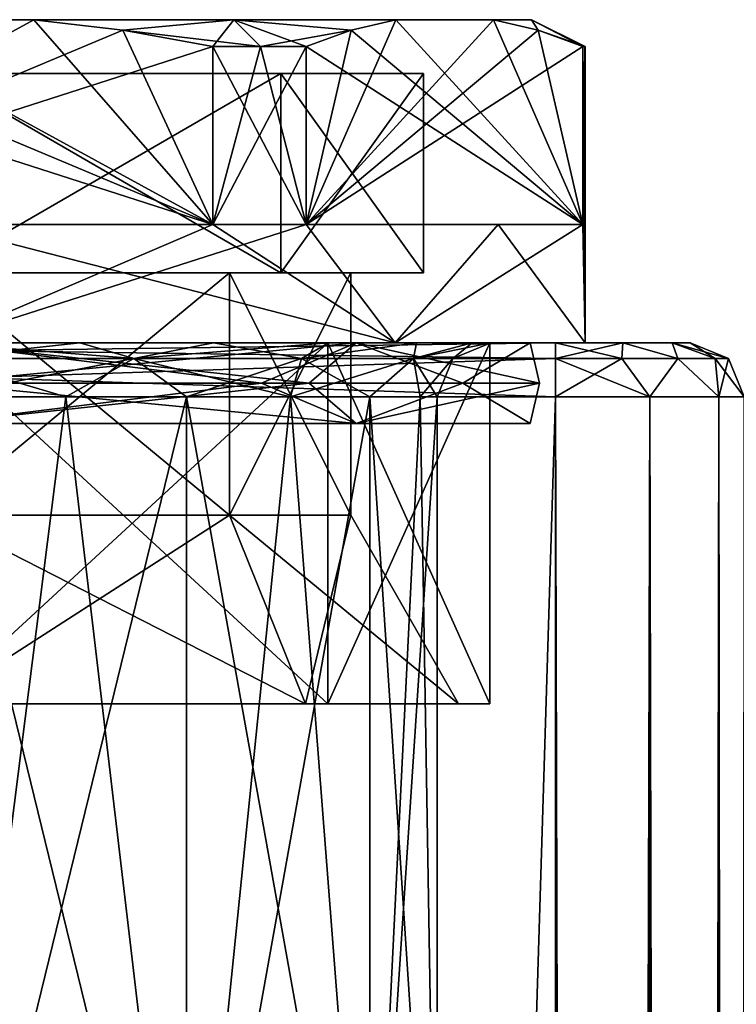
# Model space of a CAD drawing. Extents: x -200 to 200, y -434 to 356.
# Tile 241 of 256: x -173 to -160, y 338 to 356. Entities that reach past the tile are written whole.
import ezdxf

# ---------------------------------------------------------------- set-up
doc = ezdxf.new("R2010")
doc.units = 0
doc.header["$LTSCALE"] = 52.148148
for name, color, linetype in [('187', 7, 'CONTINUOUS'), ('188', 7, 'CONTINUOUS'), ('189', 7, 'CONTINUOUS'), ('190', 7, 'CONTINUOUS'), ('191', 7, 'CONTINUOUS'), ('192', 7, 'CONTINUOUS'), ('193', 7, 'CONTINUOUS'), ('194', 7, 'CONTINUOUS'), ('195', 7, 'CONTINUOUS'), ('196', 7, 'CONTINUOUS'), ('197', 7, 'CONTINUOUS'), ('198', 7, 'CONTINUOUS'), ('199', 7, 'CONTINUOUS'), ('200', 7, 'CONTINUOUS'), ('201', 7, 'CONTINUOUS'), ('204', 7, 'CONTINUOUS'), ('205', 7, 'CONTINUOUS'), ('208', 7, 'CONTINUOUS'), ('209', 7, 'CONTINUOUS'), ('210', 7, 'CONTINUOUS'), ('211', 7, 'CONTINUOUS'), ('212', 7, 'CONTINUOUS'), ('213', 7, 'CONTINUOUS'), ('726', 7, 'CONTINUOUS'), ('727', 7, 'CONTINUOUS'), ('754', 7, 'CONTINUOUS'), ('756', 7, 'CONTINUOUS'), ('757', 7, 'CONTINUOUS'), ('758', 7, 'CONTINUOUS'), ('760', 7, 'CONTINUOUS'), ('764', 7, 'CONTINUOUS'), ('765', 7, 'CONTINUOUS'), ('766', 7, 'CONTINUOUS'), ('801', 7, 'CONTINUOUS'), ('804', 7, 'CONTINUOUS')]:
    doc.layers.add(name, color=color, linetype=linetype)

msp = doc.modelspace()

# ---------------------------------------------------------------- linework, layer by layer
at = {"layer": '187', "color": 7, "linetype": 'CONTINUOUS'}
for points in [[(-169.555, 351.5, 5.445), (-175, 347, 7.7), (-175, 351.5, 7.7), (-169.555, 351.5, 5.445)], [(-169.555, 347, 5.445), (-175, 347, 7.7), (-169.555, 351.5, 5.445), (-169.555, 347, 5.445)], [(-167.3, 351.5), (-169.555, 347, 5.445), (-169.555, 351.5, 5.445), (-167.3, 351.5)], [(-167.3, 347), (-169.555, 347, 5.445), (-167.3, 351.5), (-167.3, 347)]]:
    msp.add_3dface(points, dxfattribs=at)
at = {"layer": '188', "color": 7, "linetype": 'CONTINUOUS'}
for points in [[(-168.141, 343.5, 6.859), (-167.731, 343.5, 7.269), (-175, 343.5, 9.7), (-168.141, 343.5, 6.859)], [(-175, 343.5, -9.7), (-167.731, 343.5, -7.269), (-168.141, 343.5, -6.859), (-175, 343.5, -9.7)], [(-167.731, 343.5, 7.269), (-175, 343.5, 10.28), (-175, 343.5, 9.7), (-167.731, 343.5, 7.269)], [(-175, 343.5, -10.28), (-167.731, 343.5, -7.269), (-175, 343.5, -9.7), (-175, 343.5, -10.28)], [(-165.3, 343.5), (-167.731, 343.5, 7.269), (-168.141, 343.5, 6.859), (-165.3, 343.5)], [(-167.731, 343.5, -7.269), (-164.72, 343.5), (-168.141, 343.5, -6.859), (-167.731, 343.5, -7.269)], [(-168.141, 343.5, -6.859), (-164.72, 343.5), (-165.3, 343.5), (-168.141, 343.5, -6.859)], [(-164.72, 343.5), (-167.731, 343.5, 7.269), (-165.3, 343.5), (-164.72, 343.5)]]:
    msp.add_3dface(points, dxfattribs=at)
at = {"layer": '189', "color": 7, "linetype": 'CONTINUOUS'}
for points in [[(-175, 350.2, 10.28), (-167.731, 343.5, 7.269), (-167.731, 350.2, 7.269), (-175, 350.2, 10.28)], [(-175, 343.5, 10.28), (-167.731, 343.5, 7.269), (-175, 350.2, 10.28), (-175, 343.5, 10.28)], [(-167.731, 343.5, 7.269), (-164.72, 343.5), (-167.731, 350.2, 7.269), (-167.731, 343.5, 7.269)], [(-167.731, 350.2, 7.269), (-164.72, 343.5), (-164.72, 350.2), (-167.731, 350.2, 7.269)]]:
    msp.add_3dface(points, dxfattribs=at)
at = {"layer": '190', "color": 7, "linetype": 'CONTINUOUS'}
for points in [[(-175, 350.2, 12.05), (-175, 350.2, 10.28), (-166.479, 350.2, 8.521), (-175, 350.2, 12.05)], [(-175, 350.2, 10.28), (-167.731, 350.2, 7.269), (-166.479, 350.2, 8.521), (-175, 350.2, 10.28)], [(-175, 350.2, -10.28), (-166.479, 350.2, -8.521), (-167.731, 350.2, -7.269), (-175, 350.2, -10.28)], [(-175, 350.2, -12.05), (-166.479, 350.2, -8.521), (-175, 350.2, -10.28), (-175, 350.2, -12.05)], [(-166.479, 350.2, -8.521), (-162.95, 350.2), (-167.731, 350.2, -7.269), (-166.479, 350.2, -8.521)], [(-162.95, 350.2), (-164.72, 350.2), (-167.731, 350.2, -7.269), (-162.95, 350.2)], [(-167.731, 350.2, 7.269), (-164.72, 350.2), (-166.479, 350.2, 8.521), (-167.731, 350.2, 7.269)], [(-164.72, 350.2), (-162.95, 350.2), (-166.479, 350.2, 8.521), (-164.72, 350.2)]]:
    msp.add_3dface(points, dxfattribs=at)
at = {"layer": '191', "color": 7, "linetype": 'CONTINUOUS'}
for points in [[(-168.975, 355.7, 10.436), (-169.863, 355.7, 10.9), (-168.129, 352.4, 9.899), (-168.975, 355.7, 10.436)], [(-169.863, 355.7, 10.9), (-169.863, 352.4, 10.9), (-168.129, 352.4, 9.899), (-169.863, 355.7, 10.9)], [(-168.129, 355.7, 9.899), (-168.975, 355.7, 10.436), (-168.129, 352.4, 9.899), (-168.129, 355.7, 9.899)], [(-162.992, 352.4, 1.001), (-162.95, 350.2), (-162.992, 355.7, 1.001), (-162.992, 352.4, 1.001)], [(-162.992, 355.7, 1.001), (-162.95, 350.2), (-162.96, 355.7, 0.501), (-162.992, 355.7, 1.001)], [(-162.95, 350.2), (-162.95, 355.7), (-162.96, 355.7, 0.501), (-162.95, 350.2)], [(-175, 350.2, 12.05), (-166.479, 350.2, 8.521), (-175, 352.4, 12.05), (-175, 350.2, 12.05)], [(-175, 352.4, 12.05), (-166.479, 350.2, 8.521), (-169.863, 352.4, 10.9), (-175, 352.4, 12.05)], [(-169.863, 352.4, 10.9), (-166.479, 350.2, 8.521), (-168.129, 352.4, 9.899), (-169.863, 352.4, 10.9)], [(-168.129, 352.4, 9.899), (-166.479, 350.2, 8.521), (-164.564, 352.4, 6.025), (-168.129, 352.4, 9.899)], [(-166.479, 350.2, 8.521), (-162.95, 350.2), (-164.564, 352.4, 6.025), (-166.479, 350.2, 8.521)], [(-164.564, 352.4, 6.025), (-162.95, 350.2), (-162.992, 352.4, 1.001), (-164.564, 352.4, 6.025)]]:
    msp.add_3dface(points, dxfattribs=at)
at = {"layer": '192', "color": 7, "linetype": 'CONTINUOUS'}
for points in [[(-176.815, 356.2, -10.9), (-173.185, 356.2, 10.9), (-173.185, 356.2, -10.9), (-176.815, 356.2, -10.9)], [(-176.815, 356.2, 10.9), (-173.185, 356.2, 10.9), (-176.815, 356.2, -10.9), (-176.815, 356.2, 10.9)], [(-173.185, 356.2, -10.9), (-169.475, 356.2, 9.57), (-169.475, 356.2, -9.57), (-173.185, 356.2, -10.9)], [(-173.185, 356.2, 10.9), (-169.475, 356.2, 9.57), (-173.185, 356.2, -10.9), (-173.185, 356.2, 10.9)], [(-169.475, 356.2, -9.57), (-166.468, 356.2, 7.021), (-166.468, 356.2, -7.021), (-169.475, 356.2, -9.57)], [(-169.475, 356.2, 9.57), (-166.468, 356.2, 7.021), (-169.475, 356.2, -9.57), (-169.475, 356.2, 9.57)], [(-166.468, 356.2, -7.021), (-164.653, 356.2, 3.879), (-164.653, 356.2, -3.879), (-166.468, 356.2, -7.021)], [(-166.468, 356.2, 7.021), (-164.653, 356.2, 3.879), (-166.468, 356.2, -7.021), (-166.468, 356.2, 7.021)], [(-164.653, 356.2, -3.879), (-164.653, 356.2, 3.879), (-163.95, 356.2), (-164.653, 356.2, -3.879)]]:
    msp.add_3dface(points, dxfattribs=at)
at = {"layer": '193', "color": 7, "linetype": 'CONTINUOUS'}
for points in [[(-181.399, 355.2, 6.399), (-184.05, 355.2), (-168.601, 355.2, 6.399), (-181.399, 355.2, 6.399)], [(-184.05, 355.2), (-165.95, 355.2), (-168.601, 355.2, 6.399), (-184.05, 355.2)], [(-181.399, 355.2, -6.399), (-165.95, 355.2), (-184.05, 355.2), (-181.399, 355.2, -6.399)], [(-175, 355.2, 9.05), (-181.399, 355.2, 6.399), (-168.601, 355.2, 6.399), (-175, 355.2, 9.05)], [(-175, 355.2, -9.05), (-168.601, 355.2, -6.399), (-181.399, 355.2, -6.399), (-175, 355.2, -9.05)], [(-168.601, 355.2, -6.399), (-165.95, 355.2), (-181.399, 355.2, -6.399), (-168.601, 355.2, -6.399)]]:
    msp.add_3dface(points, dxfattribs=at)
at = {"layer": '194', "color": 7, "linetype": 'CONTINUOUS'}
for points in [[(-169.555, 351.5, -5.445), (-175, 351.5, -7.7), (-169.555, 347, -5.445), (-169.555, 351.5, -5.445)], [(-169.555, 347, -5.445), (-175, 351.5, -7.7), (-175, 347, -7.7), (-169.555, 347, -5.445)], [(-167.3, 347), (-167.3, 351.5), (-169.555, 351.5, -5.445), (-167.3, 347)], [(-167.3, 347), (-169.555, 351.5, -5.445), (-169.555, 347, -5.445), (-167.3, 347)]]:
    msp.add_3dface(points, dxfattribs=at)
at = {"layer": '195', "color": 7, "linetype": 'CONTINUOUS'}
for points in [[(-175, 343.5, -10.28), (-175, 350.2, -10.28), (-167.731, 350.2, -7.269), (-175, 343.5, -10.28)], [(-167.731, 343.5, -7.269), (-175, 343.5, -10.28), (-167.731, 350.2, -7.269), (-167.731, 343.5, -7.269)], [(-164.72, 350.2), (-167.731, 343.5, -7.269), (-167.731, 350.2, -7.269), (-164.72, 350.2)], [(-164.72, 343.5), (-167.731, 343.5, -7.269), (-164.72, 350.2), (-164.72, 343.5)]]:
    msp.add_3dface(points, dxfattribs=at)
at = {"layer": '196', "color": 7, "linetype": 'CONTINUOUS'}
for points in [[(-169.863, 355.7, -10.9), (-168.975, 355.7, -10.436), (-169.863, 352.4, -10.9), (-169.863, 355.7, -10.9)], [(-168.975, 355.7, -10.436), (-168.129, 355.7, -9.899), (-169.863, 352.4, -10.9), (-168.975, 355.7, -10.436)], [(-168.129, 355.7, -9.899), (-168.129, 352.4, -9.899), (-169.863, 352.4, -10.9), (-168.129, 355.7, -9.899)], [(-162.96, 355.7, -0.501), (-162.95, 355.7), (-162.992, 352.4, -1.001), (-162.96, 355.7, -0.501)], [(-162.992, 355.7, -1.001), (-162.96, 355.7, -0.501), (-162.992, 352.4, -1.001), (-162.992, 355.7, -1.001)], [(-162.95, 355.7), (-162.95, 350.2), (-162.992, 352.4, -1.001), (-162.95, 355.7)], [(-166.479, 350.2, -8.521), (-175, 350.2, -12.05), (-168.129, 352.4, -9.899), (-166.479, 350.2, -8.521)], [(-168.129, 352.4, -9.899), (-175, 350.2, -12.05), (-169.863, 352.4, -10.9), (-168.129, 352.4, -9.899)], [(-169.863, 352.4, -10.9), (-175, 350.2, -12.05), (-175, 352.4, -12.05), (-169.863, 352.4, -10.9)], [(-164.564, 352.4, -6.025), (-166.479, 350.2, -8.521), (-168.129, 352.4, -9.899), (-164.564, 352.4, -6.025)], [(-162.95, 350.2), (-166.479, 350.2, -8.521), (-162.992, 352.4, -1.001), (-162.95, 350.2)], [(-162.992, 352.4, -1.001), (-166.479, 350.2, -8.521), (-164.564, 352.4, -6.025), (-162.992, 352.4, -1.001)]]:
    msp.add_3dface(points, dxfattribs=at)
at = {"layer": '197', "color": 7, "linetype": 'CONTINUOUS'}
for points in [[(-169.863, 352.4, -10.9), (-175, 352.4, -12.05), (-180.137, 352.4, -10.9), (-169.863, 352.4, -10.9)], [(-180.137, 352.4, 10.9), (-175, 352.4, 12.05), (-169.863, 352.4, 10.9), (-180.137, 352.4, 10.9)], [(-168.129, 352.4, 9.899), (-164.564, 352.4, 6.025), (-162.992, 352.4, 1.001), (-168.129, 352.4, 9.899)], [(-162.992, 352.4, -1.001), (-164.564, 352.4, -6.025), (-168.129, 352.4, -9.899), (-162.992, 352.4, -1.001)]]:
    msp.add_3dface(points, dxfattribs=at)
at = {"layer": '198', "color": 7, "linetype": 'CONTINUOUS'}
for points in [[(-176.815, 356.2, -10.9), (-173.185, 356.2, -10.9), (-180.137, 352.4, -10.9), (-176.815, 356.2, -10.9)], [(-180.137, 352.4, -10.9), (-173.185, 356.2, -10.9), (-171.532, 356.006, -10.9), (-180.137, 352.4, -10.9)], [(-169.863, 355.7, -10.9), (-180.137, 352.4, -10.9), (-171.532, 356.006, -10.9), (-169.863, 355.7, -10.9)], [(-169.863, 355.7, -10.9), (-169.863, 352.4, -10.9), (-180.137, 352.4, -10.9), (-169.863, 355.7, -10.9)]]:
    msp.add_3dface(points, dxfattribs=at)
at = {"layer": '199', "color": 7, "linetype": 'CONTINUOUS'}
for points in [[(-168.129, 352.4, -9.899), (-164.653, 356.2, -3.879), (-163.826, 356.006, -2.446), (-168.129, 352.4, -9.899)], [(-166.468, 356.2, -7.021), (-168.129, 352.4, -9.899), (-167.295, 356.006, -8.454), (-166.468, 356.2, -7.021)], [(-166.468, 356.2, -7.021), (-164.653, 356.2, -3.879), (-168.129, 352.4, -9.899), (-166.468, 356.2, -7.021)], [(-162.992, 355.7, -1.001), (-168.129, 352.4, -9.899), (-163.826, 356.006, -2.446), (-162.992, 355.7, -1.001)], [(-168.129, 352.4, -9.899), (-168.129, 355.7, -9.899), (-167.295, 356.006, -8.454), (-168.129, 352.4, -9.899)], [(-162.992, 355.7, -1.001), (-162.992, 352.4, -1.001), (-168.129, 352.4, -9.899), (-162.992, 355.7, -1.001)]]:
    msp.add_3dface(points, dxfattribs=at)
at = {"layer": '200', "color": 7, "linetype": 'CONTINUOUS'}
for points in [[(-162.992, 352.4, 1.001), (-166.468, 356.2, 7.021), (-167.295, 356.006, 8.454), (-162.992, 352.4, 1.001)], [(-162.992, 352.4, 1.001), (-164.653, 356.2, 3.879), (-166.468, 356.2, 7.021), (-162.992, 352.4, 1.001)], [(-164.653, 356.2, 3.879), (-162.992, 352.4, 1.001), (-163.826, 356.006, 2.446), (-164.653, 356.2, 3.879)], [(-168.129, 355.7, 9.899), (-162.992, 352.4, 1.001), (-167.295, 356.006, 8.454), (-168.129, 355.7, 9.899)], [(-162.992, 352.4, 1.001), (-162.992, 355.7, 1.001), (-163.826, 356.006, 2.446), (-162.992, 352.4, 1.001)], [(-168.129, 355.7, 9.899), (-168.129, 352.4, 9.899), (-162.992, 352.4, 1.001), (-168.129, 355.7, 9.899)]]:
    msp.add_3dface(points, dxfattribs=at)
at = {"layer": '201', "color": 7, "linetype": 'CONTINUOUS'}
for points in [[(-169.863, 352.4, 10.9), (-176.815, 356.2, 10.9), (-178.468, 356.006, 10.9), (-169.863, 352.4, 10.9)], [(-169.863, 352.4, 10.9), (-173.185, 356.2, 10.9), (-176.815, 356.2, 10.9), (-169.863, 352.4, 10.9)], [(-173.185, 356.2, 10.9), (-169.863, 352.4, 10.9), (-171.532, 356.006, 10.9), (-173.185, 356.2, 10.9)], [(-180.137, 355.7, 10.9), (-169.863, 352.4, 10.9), (-178.468, 356.006, 10.9), (-180.137, 355.7, 10.9)], [(-169.863, 352.4, 10.9), (-169.863, 355.7, 10.9), (-171.532, 356.006, 10.9), (-169.863, 352.4, 10.9)], [(-180.137, 355.7, 10.9), (-180.137, 352.4, 10.9), (-169.863, 352.4, 10.9), (-180.137, 355.7, 10.9)]]:
    msp.add_3dface(points, dxfattribs=at)
at = {"layer": '204', "color": 7, "linetype": 'CONTINUOUS'}
for points in [[(-175, 349.45, -11.78), (-175, 350.2, -11.03), (-167.201, 350.2, -7.799), (-175, 349.45, -11.78)], [(-168.076, 349.45, -9.53), (-175, 349.45, -11.78), (-167.201, 350.2, -7.799), (-168.076, 349.45, -9.53)], [(-175, 349.45, 11.78), (-168.076, 349.45, 9.53), (-175, 350.2, 11.03), (-175, 349.45, 11.78)], [(-175, 350.2, 11.03), (-168.076, 349.45, 9.53), (-167.201, 350.2, 7.799), (-175, 350.2, 11.03)], [(-163.797, 349.45, -3.64), (-168.076, 349.45, -9.53), (-167.201, 350.2, -7.799), (-163.797, 349.45, -3.64)], [(-168.076, 349.45, 9.53), (-163.797, 349.45, 3.64), (-167.201, 350.2, 7.799), (-168.076, 349.45, 9.53)], [(-163.97, 350.2), (-163.797, 349.45, -3.64), (-167.201, 350.2, -7.799), (-163.97, 350.2)], [(-167.201, 350.2, 7.799), (-163.797, 349.45, 3.64), (-163.97, 350.2), (-167.201, 350.2, 7.799)], [(-163.797, 349.45, 3.64), (-163.797, 349.45, -3.64), (-163.97, 350.2), (-163.797, 349.45, 3.64)], [(-175, 348.7, 11.03), (-167.201, 348.7, 7.799), (-175, 349.45, 11.78), (-175, 348.7, 11.03)], [(-175, 349.45, 11.78), (-167.201, 348.7, 7.799), (-168.076, 349.45, 9.53), (-175, 349.45, 11.78)], [(-168.076, 349.45, -9.53), (-175, 348.7, -11.03), (-175, 349.45, -11.78), (-168.076, 349.45, -9.53)], [(-167.201, 348.7, -7.799), (-175, 348.7, -11.03), (-168.076, 349.45, -9.53), (-167.201, 348.7, -7.799)], [(-168.076, 349.45, 9.53), (-167.201, 348.7, 7.799), (-163.797, 349.45, 3.64), (-168.076, 349.45, 9.53)], [(-163.797, 349.45, -3.64), (-167.201, 348.7, -7.799), (-168.076, 349.45, -9.53), (-163.797, 349.45, -3.64)], [(-167.201, 348.7, 7.799), (-163.97, 348.7), (-163.797, 349.45, 3.64), (-167.201, 348.7, 7.799)], [(-163.97, 348.7), (-167.201, 348.7, -7.799), (-163.797, 349.45, -3.64), (-163.97, 348.7)], [(-163.797, 349.45, 3.64), (-163.97, 348.7), (-163.797, 349.45, -3.64), (-163.797, 349.45, 3.64)]]:
    msp.add_3dface(points, dxfattribs=at)
at = {"layer": '205', "color": 7, "linetype": 'CONTINUOUS'}
for points in [[(-175, 350.2, 11.03), (-167.201, 350.2, 7.799), (-175, 349.45, 10.28), (-175, 350.2, 11.03)], [(-168.958, 349.45, -8.317), (-175, 350.2, -11.03), (-175, 349.45, -10.28), (-168.958, 349.45, -8.317)], [(-167.201, 350.2, -7.799), (-175, 350.2, -11.03), (-168.958, 349.45, -8.317), (-167.201, 350.2, -7.799)], [(-175, 349.45, 10.28), (-167.201, 350.2, 7.799), (-168.958, 349.45, 8.317), (-175, 349.45, 10.28)], [(-165.223, 349.45, -3.177), (-167.201, 350.2, -7.799), (-168.958, 349.45, -8.317), (-165.223, 349.45, -3.177)], [(-168.958, 349.45, 8.317), (-167.201, 350.2, 7.799), (-165.223, 349.45, 3.177), (-168.958, 349.45, 8.317)], [(-163.97, 350.2), (-167.201, 350.2, -7.799), (-165.223, 349.45, -3.177), (-163.97, 350.2)], [(-167.201, 350.2, 7.799), (-163.97, 350.2), (-165.223, 349.45, 3.177), (-167.201, 350.2, 7.799)], [(-165.223, 349.45, 3.177), (-163.97, 350.2), (-165.223, 349.45, -3.177), (-165.223, 349.45, 3.177)], [(-175, 348.7, -11.03), (-167.201, 348.7, -7.799), (-175, 349.45, -10.28), (-175, 348.7, -11.03)], [(-167.201, 348.7, -7.799), (-168.958, 349.45, -8.317), (-175, 349.45, -10.28), (-167.201, 348.7, -7.799)], [(-175, 348.7, 11.03), (-175, 349.45, 10.28), (-168.958, 349.45, 8.317), (-175, 348.7, 11.03)], [(-167.201, 348.7, 7.799), (-175, 348.7, 11.03), (-168.958, 349.45, 8.317), (-167.201, 348.7, 7.799)], [(-167.201, 348.7, -7.799), (-165.223, 349.45, -3.177), (-168.958, 349.45, -8.317), (-167.201, 348.7, -7.799)], [(-167.201, 348.7, 7.799), (-168.958, 349.45, 8.317), (-165.223, 349.45, 3.177), (-167.201, 348.7, 7.799)], [(-167.201, 348.7, -7.799), (-163.97, 348.7), (-165.223, 349.45, -3.177), (-167.201, 348.7, -7.799)], [(-163.97, 348.7), (-167.201, 348.7, 7.799), (-165.223, 349.45, 3.177), (-163.97, 348.7)], [(-163.97, 348.7), (-165.223, 349.45, 3.177), (-165.223, 349.45, -3.177), (-163.97, 348.7)]]:
    msp.add_3dface(points, dxfattribs=at)
at = {"layer": '208', "color": 7, "linetype": 'CONTINUOUS'}
for points in [[(-175, 343.5, -9.7), (-168.141, 343.5, -6.859), (-175, 347, -7.7), (-175, 343.5, -9.7)], [(-168.141, 343.5, -6.859), (-169.555, 347, -5.445), (-175, 347, -7.7), (-168.141, 343.5, -6.859)], [(-168.141, 343.5, -6.859), (-165.3, 343.5), (-169.555, 347, -5.445), (-168.141, 343.5, -6.859)], [(-165.3, 343.5), (-167.3, 347), (-169.555, 347, -5.445), (-165.3, 343.5)]]:
    msp.add_3dface(points, dxfattribs=at)
at = {"layer": '209', "color": 7, "linetype": 'CONTINUOUS'}
for points in [[(-169.555, 347, 5.445), (-168.141, 343.5, 6.859), (-175, 343.5, 9.7), (-169.555, 347, 5.445)], [(-175, 347, 7.7), (-169.555, 347, 5.445), (-175, 343.5, 9.7), (-175, 347, 7.7)], [(-169.555, 347, 5.445), (-167.3, 347), (-168.141, 343.5, 6.859), (-169.555, 347, 5.445)], [(-167.3, 347), (-165.3, 343.5), (-168.141, 343.5, 6.859), (-167.3, 347)]]:
    msp.add_3dface(points, dxfattribs=at)
at = {"layer": '210', "color": 7, "linetype": 'CONTINUOUS'}
for points in [[(-175, 355.2, 9.05), (-168.601, 355.2, 6.399), (-175, 351.5, 9.05), (-175, 355.2, 9.05)], [(-175, 351.5, 9.05), (-168.601, 355.2, 6.399), (-168.601, 351.5, 6.399), (-175, 351.5, 9.05)], [(-168.601, 355.2, 6.399), (-165.95, 355.2), (-168.601, 351.5, 6.399), (-168.601, 355.2, 6.399)], [(-168.601, 351.5, 6.399), (-165.95, 355.2), (-165.95, 351.5), (-168.601, 351.5, 6.399)]]:
    msp.add_3dface(points, dxfattribs=at)
at = {"layer": '211', "color": 7, "linetype": 'CONTINUOUS'}
for points in [[(-175, 351.5, 7.7), (-175, 351.5, 9.05), (-168.601, 351.5, 6.399), (-175, 351.5, 7.7)], [(-169.555, 351.5, 5.445), (-175, 351.5, 7.7), (-168.601, 351.5, 6.399), (-169.555, 351.5, 5.445)], [(-169.555, 351.5, -5.445), (-168.601, 351.5, -6.399), (-175, 351.5, -7.7), (-169.555, 351.5, -5.445)], [(-168.601, 351.5, -6.399), (-175, 351.5, -9.05), (-175, 351.5, -7.7), (-168.601, 351.5, -6.399)], [(-167.3, 351.5), (-169.555, 351.5, 5.445), (-165.95, 351.5), (-167.3, 351.5)], [(-169.555, 351.5, 5.445), (-168.601, 351.5, 6.399), (-165.95, 351.5), (-169.555, 351.5, 5.445)], [(-167.3, 351.5), (-168.601, 351.5, -6.399), (-169.555, 351.5, -5.445), (-167.3, 351.5)], [(-167.3, 351.5), (-165.95, 351.5), (-168.601, 351.5, -6.399), (-167.3, 351.5)]]:
    msp.add_3dface(points, dxfattribs=at)
at = {"layer": '212', "color": 7, "linetype": 'CONTINUOUS'}
for points in [[(-175, 355.2, -9.05), (-175, 351.5, -9.05), (-168.601, 351.5, -6.399), (-175, 355.2, -9.05)], [(-168.601, 355.2, -6.399), (-175, 355.2, -9.05), (-168.601, 351.5, -6.399), (-168.601, 355.2, -6.399)], [(-165.95, 351.5), (-168.601, 355.2, -6.399), (-168.601, 351.5, -6.399), (-165.95, 351.5)], [(-165.95, 355.2), (-168.601, 355.2, -6.399), (-165.95, 351.5), (-165.95, 355.2)]]:
    msp.add_3dface(points, dxfattribs=at)
at = {"layer": '213', "color": 7, "linetype": 'CONTINUOUS'}
for points in [[(-173.185, 356.2, -10.9), (-169.475, 356.2, -9.57), (-171.532, 356.006, -10.9), (-173.185, 356.2, -10.9)], [(-169.475, 356.2, 9.57), (-173.185, 356.2, 10.9), (-171.532, 356.006, 10.9), (-169.475, 356.2, 9.57)], [(-168.975, 355.7, 10.436), (-169.475, 356.2, 9.57), (-171.532, 356.006, 10.9), (-168.975, 355.7, 10.436)], [(-169.475, 356.2, -9.57), (-169.863, 355.7, -10.9), (-171.532, 356.006, -10.9), (-169.475, 356.2, -9.57)], [(-169.475, 356.2, -9.57), (-168.975, 355.7, -10.436), (-169.863, 355.7, -10.9), (-169.475, 356.2, -9.57)], [(-169.475, 356.2, 9.57), (-168.129, 355.7, 9.899), (-167.295, 356.006, 8.454), (-169.475, 356.2, 9.57)], [(-168.975, 355.7, 10.436), (-168.129, 355.7, 9.899), (-169.475, 356.2, 9.57), (-168.975, 355.7, 10.436)], [(-169.475, 356.2, -9.57), (-166.468, 356.2, -7.021), (-167.295, 356.006, -8.454), (-169.475, 356.2, -9.57)], [(-168.975, 355.7, -10.436), (-169.475, 356.2, -9.57), (-167.295, 356.006, -8.454), (-168.975, 355.7, -10.436)], [(-166.468, 356.2, 7.021), (-169.475, 356.2, 9.57), (-167.295, 356.006, 8.454), (-166.468, 356.2, 7.021)], [(-164.653, 356.2, -3.879), (-163.95, 356.2), (-163.826, 356.006, -2.446), (-164.653, 356.2, -3.879)], [(-163.95, 356.2), (-164.653, 356.2, 3.879), (-163.826, 356.006, 2.446), (-163.95, 356.2)], [(-162.95, 355.7), (-163.95, 356.2), (-163.826, 356.006, 2.446), (-162.95, 355.7)], [(-163.95, 356.2), (-162.96, 355.7, -0.501), (-162.992, 355.7, -1.001), (-163.95, 356.2)], [(-163.95, 356.2), (-162.992, 355.7, -1.001), (-163.826, 356.006, -2.446), (-163.95, 356.2)], [(-163.95, 356.2), (-162.95, 355.7), (-162.96, 355.7, -0.501), (-163.95, 356.2)], [(-169.863, 355.7, 10.9), (-168.975, 355.7, 10.436), (-171.532, 356.006, 10.9), (-169.863, 355.7, 10.9)], [(-168.129, 355.7, -9.899), (-168.975, 355.7, -10.436), (-167.295, 356.006, -8.454), (-168.129, 355.7, -9.899)], [(-162.992, 355.7, 1.001), (-162.96, 355.7, 0.501), (-163.826, 356.006, 2.446), (-162.992, 355.7, 1.001)], [(-162.96, 355.7, 0.501), (-162.95, 355.7), (-163.826, 356.006, 2.446), (-162.96, 355.7, 0.501)]]:
    msp.add_3dface(points, dxfattribs=at)
at = {"layer": '726', "color": 7, "linetype": 'CONTINUOUS'}
for points in [[(-163.5, -349.2, -15), (-185, 349.2, -15), (-163.5, 349.2, -15), (-163.5, -349.2, -15)], [(-185, -349.2, -15), (-185, 349.2, -15), (-163.5, -349.2, -15), (-185, -349.2, -15)]]:
    msp.add_3dface(points, dxfattribs=at)
at = {"layer": '727', "color": 7, "linetype": 'CONTINUOUS'}
for points in [[(-185, -349.2, 15), (-163.5, 349.2, 15), (-185, 349.2, 15), (-185, -349.2, 15)], [(-163.5, -349.2, 15), (-163.5, 349.2, 15), (-185, -349.2, 15), (-163.5, -349.2, 15)]]:
    msp.add_3dface(points, dxfattribs=at)
at = {"layer": '754', "color": 7, "linetype": 'CONTINUOUS'}
for points in [[(-185, 350.2, -14), (-175, 350.2, -10.3), (-172.334, 350.2, -9.949), (-185, 350.2, -14)], [(-185, 350.2, 14), (-163.5, 350.2, 14), (-177.666, 350.2, 9.949), (-185, 350.2, 14)], [(-163.5, 350.2, -14), (-185, 350.2, -14), (-172.334, 350.2, -9.949), (-163.5, 350.2, -14)], [(-177.666, 350.2, 9.949), (-163.5, 350.2, 14), (-175, 350.2, 10.3), (-177.666, 350.2, 9.949)], [(-175, 350.2, 10.3), (-163.5, 350.2, 14), (-172.334, 350.2, 9.949), (-175, 350.2, 10.3)], [(-169.85, 350.2, -8.92), (-163.5, 350.2, -14), (-172.334, 350.2, -9.949), (-169.85, 350.2, -8.92)], [(-172.334, 350.2, 9.949), (-163.5, 350.2, 14), (-169.85, 350.2, 8.92), (-172.334, 350.2, 9.949)], [(-167.717, 350.2, -7.283), (-163.5, 350.2, -14), (-169.85, 350.2, -8.92), (-167.717, 350.2, -7.283)], [(-169.85, 350.2, 8.92), (-163.5, 350.2, 14), (-167.717, 350.2, 7.283), (-169.85, 350.2, 8.92)], [(-166.08, 350.2, -5.15), (-163.5, 350.2, -14), (-167.717, 350.2, -7.283), (-166.08, 350.2, -5.15)], [(-167.717, 350.2, 7.283), (-163.5, 350.2, 14), (-166.08, 350.2, 5.15), (-167.717, 350.2, 7.283)], [(-165.051, 350.2, -2.666), (-163.5, 350.2, -14), (-166.08, 350.2, -5.15), (-165.051, 350.2, -2.666)], [(-166.08, 350.2, 5.15), (-163.5, 350.2, 14), (-165.051, 350.2, 2.666), (-166.08, 350.2, 5.15)], [(-164.7, 350.2, 0), (-163.5, 350.2, -14), (-165.051, 350.2, -2.666), (-164.7, 350.2, 0)], [(-165.051, 350.2, 2.666), (-163.5, 350.2, 14), (-164.7, 350.2, 0), (-165.051, 350.2, 2.666)], [(-163.5, 350.2, 14), (-163.5, 350.2, -14), (-164.7, 350.2, 0), (-163.5, 350.2, 14)], [(-163.5, 350.2, -14), (-163.5, 350.2, 14), (-162.25, 350.2, 13.665), (-163.5, 350.2, -14)], [(-162.25, 350.2, -13.665), (-163.5, 350.2, -14), (-162.25, 350.2, 13.665), (-162.25, 350.2, -13.665)], [(-161.335, 350.2, -12.75), (-162.25, 350.2, -13.665), (-161.335, 350.2, 12.75), (-161.335, 350.2, -12.75)], [(-161.335, 350.2, 12.75), (-162.25, 350.2, -13.665), (-162.25, 350.2, 13.665), (-161.335, 350.2, 12.75)], [(-161, 350.2, -11.5), (-161.335, 350.2, -12.75), (-161, 350.2, 11.5), (-161, 350.2, -11.5)], [(-161, 350.2, 11.5), (-161.335, 350.2, -12.75), (-161.335, 350.2, 12.75), (-161, 350.2, 11.5)]]:
    msp.add_3dface(points, dxfattribs=at)
at = {"layer": '756', "color": 7, "linetype": 'CONTINUOUS'}
for points in [[(-163.5, 349.2, 15), (-161.75, -349.2, 14.531), (-161.75, 349.2, 14.531), (-163.5, 349.2, 15)], [(-163.5, 349.2, 15), (-163.5, -349.2, 15), (-161.75, -349.2, 14.531), (-163.5, 349.2, 15)], [(-161.75, 349.2, 14.531), (-160.469, -349.2, 13.25), (-160.469, 349.2, 13.25), (-161.75, 349.2, 14.531)], [(-161.75, -349.2, 14.531), (-160.469, -349.2, 13.25), (-161.75, 349.2, 14.531), (-161.75, -349.2, 14.531)], [(-160, -349.2, 11.5), (-160, 349.2, 11.5), (-160.469, 349.2, 13.25), (-160, -349.2, 11.5)], [(-160.469, -349.2, 13.25), (-160, -349.2, 11.5), (-160.469, 349.2, 13.25), (-160.469, -349.2, 13.25)]]:
    msp.add_3dface(points, dxfattribs=at)
at = {"layer": '757', "color": 7, "linetype": 'CONTINUOUS'}
for points in [[(-161.75, -349.2, -14.531), (-163.5, -349.2, -15), (-161.75, 349.2, -14.531), (-161.75, -349.2, -14.531)], [(-163.5, -349.2, -15), (-163.5, 349.2, -15), (-161.75, 349.2, -14.531), (-163.5, -349.2, -15)], [(-160.469, -349.2, -13.25), (-161.75, -349.2, -14.531), (-160.469, 349.2, -13.25), (-160.469, -349.2, -13.25)], [(-160.469, 349.2, -13.25), (-161.75, -349.2, -14.531), (-161.75, 349.2, -14.531), (-160.469, 349.2, -13.25)], [(-160, 349.2, -11.5), (-160.469, -349.2, -13.25), (-160.469, 349.2, -13.25), (-160, 349.2, -11.5)], [(-160, 349.2, -11.5), (-160, -349.2, -11.5), (-160.469, -349.2, -13.25), (-160, 349.2, -11.5)]]:
    msp.add_3dface(points, dxfattribs=at)
at = {"layer": '758', "color": 7, "linetype": 'CONTINUOUS'}
for points in [[(-163.5, 350.2, 14), (-185, 350.2, 14), (-185, 349.907, 14.707), (-163.5, 350.2, 14)], [(-163.5, 350.2, 14), (-185, 349.907, 14.707), (-163.5, 349.907, 14.707), (-163.5, 350.2, 14)], [(-185, 349.2, 15), (-163.5, 349.2, 15), (-163.5, 349.907, 14.707), (-185, 349.2, 15)], [(-185, 349.907, 14.707), (-185, 349.2, 15), (-163.5, 349.907, 14.707), (-185, 349.907, 14.707)]]:
    msp.add_3dface(points, dxfattribs=at)
at = {"layer": '760', "color": 7, "linetype": 'CONTINUOUS'}
for points in [[(-185, 349.907, -14.707), (-185, 350.2, -14), (-163.5, 349.907, -14.707), (-185, 349.907, -14.707)], [(-185, 350.2, -14), (-163.5, 350.2, -14), (-163.5, 349.907, -14.707), (-185, 350.2, -14)], [(-163.5, 349.2, -15), (-185, 349.907, -14.707), (-163.5, 349.907, -14.707), (-163.5, 349.2, -15)], [(-163.5, 349.2, -15), (-185, 349.2, -15), (-185, 349.907, -14.707), (-163.5, 349.2, -15)]]:
    msp.add_3dface(points, dxfattribs=at)
at = {"layer": '764', "color": 7, "linetype": 'CONTINUOUS'}
for points in [[(-160.293, 349.907, -11.5), (-161, 350.2, -11.5), (-160.293, 349.907, 11.5), (-160.293, 349.907, -11.5)], [(-161, 350.2, -11.5), (-161, 350.2, 11.5), (-160.293, 349.907, 11.5), (-161, 350.2, -11.5)], [(-160, 349.2, 11.5), (-160.293, 349.907, -11.5), (-160.293, 349.907, 11.5), (-160, 349.2, 11.5)], [(-160, 349.2, 11.5), (-160, 349.2, -11.5), (-160.293, 349.907, -11.5), (-160, 349.2, 11.5)]]:
    msp.add_3dface(points, dxfattribs=at)
at = {"layer": '765', "color": 7, "linetype": 'CONTINUOUS'}
for points in [[(-163.5, 349.907, -14.707), (-162.25, 350.2, -13.665), (-162.273, 349.907, -14.463), (-163.5, 349.907, -14.707)], [(-163.5, 350.2, -14), (-162.25, 350.2, -13.665), (-163.5, 349.907, -14.707), (-163.5, 350.2, -14)], [(-162.273, 349.907, -14.463), (-162.25, 350.2, -13.665), (-161.232, 349.907, -13.768), (-162.273, 349.907, -14.463)], [(-162.25, 350.2, -13.665), (-161.335, 350.2, -12.75), (-161.232, 349.907, -13.768), (-162.25, 350.2, -13.665)], [(-161.335, 350.2, -12.75), (-161, 350.2, -11.5), (-160.537, 349.907, -12.727), (-161.335, 350.2, -12.75)], [(-161.232, 349.907, -13.768), (-161.335, 350.2, -12.75), (-160.537, 349.907, -12.727), (-161.232, 349.907, -13.768)], [(-161, 350.2, -11.5), (-160.293, 349.907, -11.5), (-160.537, 349.907, -12.727), (-161, 350.2, -11.5)], [(-161.75, 349.2, -14.531), (-163.5, 349.2, -15), (-162.273, 349.907, -14.463), (-161.75, 349.2, -14.531)], [(-163.5, 349.2, -15), (-163.5, 349.907, -14.707), (-162.273, 349.907, -14.463), (-163.5, 349.2, -15)], [(-161.75, 349.2, -14.531), (-162.273, 349.907, -14.463), (-161.232, 349.907, -13.768), (-161.75, 349.2, -14.531)], [(-160.469, 349.2, -13.25), (-161.75, 349.2, -14.531), (-161.232, 349.907, -13.768), (-160.469, 349.2, -13.25)], [(-160.469, 349.2, -13.25), (-161.232, 349.907, -13.768), (-160.537, 349.907, -12.727), (-160.469, 349.2, -13.25)], [(-160.293, 349.907, -11.5), (-160.469, 349.2, -13.25), (-160.537, 349.907, -12.727), (-160.293, 349.907, -11.5)], [(-160.293, 349.907, -11.5), (-160, 349.2, -11.5), (-160.469, 349.2, -13.25), (-160.293, 349.907, -11.5)]]:
    msp.add_3dface(points, dxfattribs=at)
at = {"layer": '766', "color": 7, "linetype": 'CONTINUOUS'}
for points in [[(-163.5, 350.2, 14), (-163.5, 349.907, 14.707), (-162.273, 349.907, 14.463), (-163.5, 350.2, 14)], [(-162.25, 350.2, 13.665), (-163.5, 350.2, 14), (-162.273, 349.907, 14.463), (-162.25, 350.2, 13.665)], [(-161.232, 349.907, 13.768), (-162.25, 350.2, 13.665), (-162.273, 349.907, 14.463), (-161.232, 349.907, 13.768)], [(-161.335, 350.2, 12.75), (-162.25, 350.2, 13.665), (-161.232, 349.907, 13.768), (-161.335, 350.2, 12.75)], [(-160.293, 349.907, 11.5), (-161.335, 350.2, 12.75), (-160.537, 349.907, 12.727), (-160.293, 349.907, 11.5)], [(-160.537, 349.907, 12.727), (-161.335, 350.2, 12.75), (-161.232, 349.907, 13.768), (-160.537, 349.907, 12.727)], [(-161, 350.2, 11.5), (-161.335, 350.2, 12.75), (-160.293, 349.907, 11.5), (-161, 350.2, 11.5)], [(-163.5, 349.907, 14.707), (-163.5, 349.2, 15), (-161.75, 349.2, 14.531), (-163.5, 349.907, 14.707)], [(-163.5, 349.907, 14.707), (-161.75, 349.2, 14.531), (-162.273, 349.907, 14.463), (-163.5, 349.907, 14.707)], [(-161.75, 349.2, 14.531), (-161.232, 349.907, 13.768), (-162.273, 349.907, 14.463), (-161.75, 349.2, 14.531)], [(-161.75, 349.2, 14.531), (-160.469, 349.2, 13.25), (-161.232, 349.907, 13.768), (-161.75, 349.2, 14.531)], [(-160.469, 349.2, 13.25), (-160.537, 349.907, 12.727), (-161.232, 349.907, 13.768), (-160.469, 349.2, 13.25)], [(-160.469, 349.2, 13.25), (-160, 349.2, 11.5), (-160.537, 349.907, 12.727), (-160.469, 349.2, 13.25)], [(-160, 349.2, 11.5), (-160.293, 349.907, 11.5), (-160.537, 349.907, 12.727), (-160, 349.2, 11.5)]]:
    msp.add_3dface(points, dxfattribs=at)
at = {"layer": '801', "color": 7, "linetype": 'CONTINUOUS'}
for points in [[(-170.35, 349.2, 8.054), (-175, 330.2, 9.3), (-172.593, 349.2, 8.983), (-170.35, 349.2, 8.054)], [(-175, 330.2, -9.3), (-170.35, 330.2, -8.054), (-175, 349.2, -9.3), (-175, 330.2, -9.3)], [(-170.35, 330.2, 8.054), (-175, 330.2, 9.3), (-170.35, 349.2, 8.054), (-170.35, 330.2, 8.054)], [(-175, 330.2, 9.3), (-175, 349.2, 9.3), (-172.593, 349.2, 8.983), (-175, 330.2, 9.3)], [(-175, 349.2, -9.3), (-170.35, 330.2, -8.054), (-172.593, 349.2, -8.983), (-175, 349.2, -9.3)], [(-172.593, 349.2, -8.983), (-170.35, 330.2, -8.054), (-170.35, 349.2, -8.054), (-172.593, 349.2, -8.983)], [(-170.35, 349.2, -8.054), (-166.946, 330.2, -4.65), (-168.424, 349.2, -6.576), (-170.35, 349.2, -8.054)], [(-166.946, 330.2, 4.65), (-170.35, 330.2, 8.054), (-166.946, 349.2, 4.65), (-166.946, 330.2, 4.65)], [(-166.946, 349.2, 4.65), (-170.35, 330.2, 8.054), (-168.424, 349.2, 6.576), (-166.946, 349.2, 4.65)], [(-168.424, 349.2, 6.576), (-170.35, 330.2, 8.054), (-170.35, 349.2, 8.054), (-168.424, 349.2, 6.576)], [(-170.35, 330.2, -8.054), (-166.946, 330.2, -4.65), (-170.35, 349.2, -8.054), (-170.35, 330.2, -8.054)], [(-168.424, 349.2, -6.576), (-166.946, 330.2, -4.65), (-166.946, 349.2, -4.65), (-168.424, 349.2, -6.576)], [(-165.7, 330.2), (-166.946, 330.2, 4.65), (-165.7, 349.2), (-165.7, 330.2)], [(-166.946, 349.2, -4.65), (-165.7, 330.2), (-166.017, 349.2, -2.407), (-166.946, 349.2, -4.65)], [(-165.7, 349.2), (-166.946, 330.2, 4.65), (-166.017, 349.2, 2.407), (-165.7, 349.2)], [(-166.017, 349.2, 2.407), (-166.946, 330.2, 4.65), (-166.946, 349.2, 4.65), (-166.017, 349.2, 2.407)], [(-166.946, 330.2, -4.65), (-165.7, 330.2), (-166.946, 349.2, -4.65), (-166.946, 330.2, -4.65)], [(-166.017, 349.2, -2.407), (-165.7, 330.2), (-165.7, 349.2), (-166.017, 349.2, -2.407)]]:
    msp.add_3dface(points, dxfattribs=at)
at = {"layer": '804', "color": 7, "linetype": 'CONTINUOUS'}
for points in [[(-172.334, 350.2, -9.949), (-175, 350.2, -10.3), (-171.329, 349.907, -8.863), (-172.334, 350.2, -9.949)], [(-175, 349.907, 9.593), (-172.334, 350.2, 9.949), (-171.329, 349.907, 8.863), (-175, 349.907, 9.593)], [(-175, 350.2, 10.3), (-172.334, 350.2, 9.949), (-175, 349.907, 9.593), (-175, 350.2, 10.3)], [(-171.329, 349.907, -8.863), (-175, 350.2, -10.3), (-175, 349.907, -9.593), (-171.329, 349.907, -8.863)], [(-169.85, 350.2, -8.92), (-172.334, 350.2, -9.949), (-171.329, 349.907, -8.863), (-169.85, 350.2, -8.92)], [(-172.334, 350.2, 9.949), (-169.85, 350.2, 8.92), (-171.329, 349.907, 8.863), (-172.334, 350.2, 9.949)], [(-171.329, 349.907, 8.863), (-167.717, 350.2, 7.283), (-168.217, 349.907, 6.783), (-171.329, 349.907, 8.863)], [(-169.85, 350.2, 8.92), (-167.717, 350.2, 7.283), (-171.329, 349.907, 8.863), (-169.85, 350.2, 8.92)], [(-168.217, 349.907, -6.783), (-169.85, 350.2, -8.92), (-171.329, 349.907, -8.863), (-168.217, 349.907, -6.783)], [(-167.717, 350.2, -7.283), (-169.85, 350.2, -8.92), (-168.217, 349.907, -6.783), (-167.717, 350.2, -7.283)], [(-168.217, 349.907, 6.783), (-166.08, 350.2, 5.15), (-166.137, 349.907, 3.671), (-168.217, 349.907, 6.783)], [(-167.717, 350.2, 7.283), (-166.08, 350.2, 5.15), (-168.217, 349.907, 6.783), (-167.717, 350.2, 7.283)], [(-166.08, 350.2, -5.15), (-167.717, 350.2, -7.283), (-168.217, 349.907, -6.783), (-166.08, 350.2, -5.15)], [(-166.137, 349.907, -3.671), (-166.08, 350.2, -5.15), (-168.217, 349.907, -6.783), (-166.137, 349.907, -3.671)], [(-165.051, 350.2, 2.666), (-164.7, 350.2, 0), (-166.137, 349.907, 3.671), (-165.051, 350.2, 2.666)], [(-166.08, 350.2, 5.15), (-165.051, 350.2, 2.666), (-166.137, 349.907, 3.671), (-166.08, 350.2, 5.15)], [(-166.137, 349.907, 3.671), (-164.7, 350.2, 0), (-165.407, 349.907), (-166.137, 349.907, 3.671)], [(-165.051, 350.2, -2.666), (-166.08, 350.2, -5.15), (-166.137, 349.907, -3.671), (-165.051, 350.2, -2.666)], [(-165.407, 349.907), (-165.051, 350.2, -2.666), (-166.137, 349.907, -3.671), (-165.407, 349.907)], [(-164.7, 350.2, 0), (-165.051, 350.2, -2.666), (-165.407, 349.907), (-164.7, 350.2, 0)], [(-172.593, 349.2, -8.983), (-171.329, 349.907, -8.863), (-175, 349.907, -9.593), (-172.593, 349.2, -8.983)], [(-175, 349.2, -9.3), (-172.593, 349.2, -8.983), (-175, 349.907, -9.593), (-175, 349.2, -9.3)], [(-175, 349.2, 9.3), (-175, 349.907, 9.593), (-171.329, 349.907, 8.863), (-175, 349.2, 9.3)], [(-172.593, 349.2, 8.983), (-175, 349.2, 9.3), (-171.329, 349.907, 8.863), (-172.593, 349.2, 8.983)], [(-170.35, 349.2, 8.054), (-172.593, 349.2, 8.983), (-171.329, 349.907, 8.863), (-170.35, 349.2, 8.054)], [(-172.593, 349.2, -8.983), (-170.35, 349.2, -8.054), (-171.329, 349.907, -8.863), (-172.593, 349.2, -8.983)], [(-170.35, 349.2, 8.054), (-171.329, 349.907, 8.863), (-168.217, 349.907, 6.783), (-170.35, 349.2, 8.054)], [(-170.35, 349.2, -8.054), (-168.424, 349.2, -6.576), (-171.329, 349.907, -8.863), (-170.35, 349.2, -8.054)], [(-168.424, 349.2, -6.576), (-168.217, 349.907, -6.783), (-171.329, 349.907, -8.863), (-168.424, 349.2, -6.576)], [(-168.424, 349.2, 6.576), (-170.35, 349.2, 8.054), (-168.217, 349.907, 6.783), (-168.424, 349.2, 6.576)], [(-168.424, 349.2, 6.576), (-168.217, 349.907, 6.783), (-166.137, 349.907, 3.671), (-168.424, 349.2, 6.576)], [(-166.946, 349.2, 4.65), (-168.424, 349.2, 6.576), (-166.137, 349.907, 3.671), (-166.946, 349.2, 4.65)], [(-168.424, 349.2, -6.576), (-166.946, 349.2, -4.65), (-168.217, 349.907, -6.783), (-168.424, 349.2, -6.576)], [(-166.946, 349.2, -4.65), (-166.137, 349.907, -3.671), (-168.217, 349.907, -6.783), (-166.946, 349.2, -4.65)], [(-166.017, 349.2, 2.407), (-166.946, 349.2, 4.65), (-166.137, 349.907, 3.671), (-166.017, 349.2, 2.407)], [(-166.946, 349.2, -4.65), (-166.017, 349.2, -2.407), (-166.137, 349.907, -3.671), (-166.946, 349.2, -4.65)], [(-166.017, 349.2, 2.407), (-166.137, 349.907, 3.671), (-165.407, 349.907), (-166.017, 349.2, 2.407)], [(-165.7, 349.2), (-165.407, 349.907), (-166.137, 349.907, -3.671), (-165.7, 349.2)], [(-166.017, 349.2, -2.407), (-165.7, 349.2), (-166.137, 349.907, -3.671), (-166.017, 349.2, -2.407)], [(-165.7, 349.2), (-166.017, 349.2, 2.407), (-165.407, 349.907), (-165.7, 349.2)]]:
    msp.add_3dface(points, dxfattribs=at)

doc.saveas('drawing.dxf')
